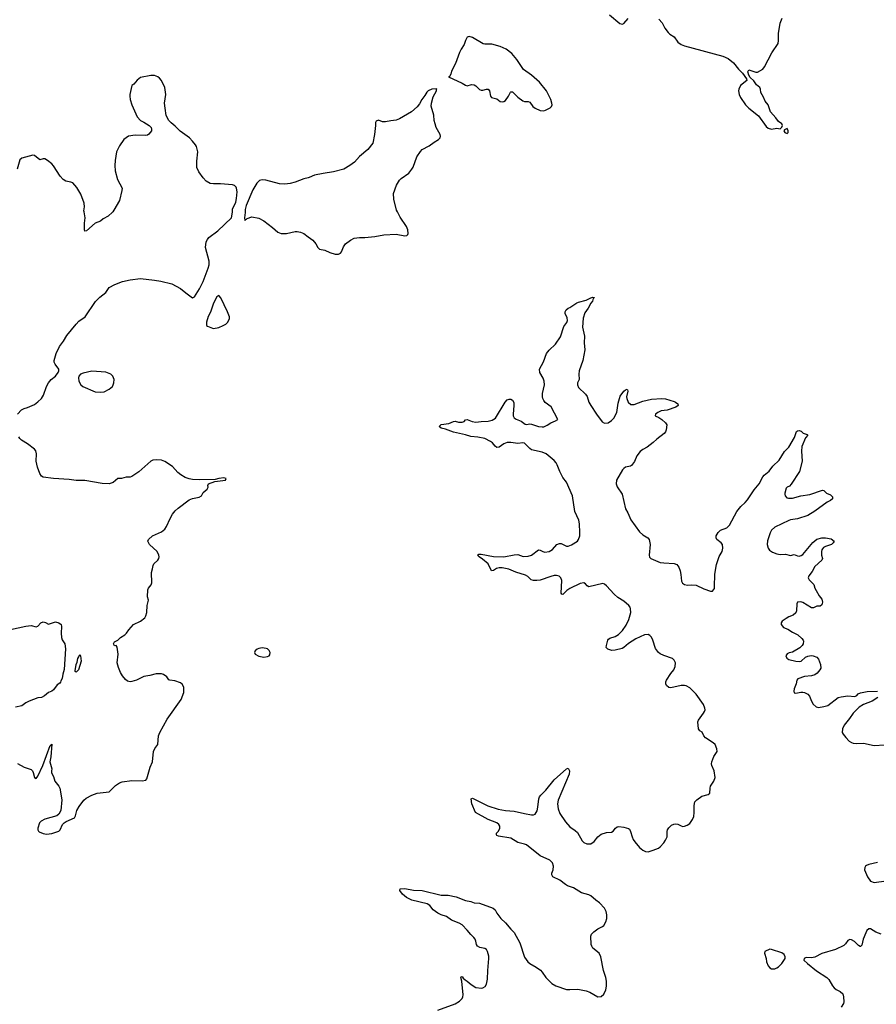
# Model space of a CAD drawing. Header units: inches. Extents: x 1678753 to 1858649, y 384643 to 522370.
# Tile 58 of 91: x 1766680 to 1776536, y 450882 to 462209. Entities that reach past the tile are written whole.
import ezdxf

# ---------------------------------------------------------------- set-up
doc = ezdxf.new("R2010")
doc.units = ezdxf.units.IN
doc.header["$MEASUREMENT"] = 0
for name, color, linetype in [('B7465', 7, 'Continuous'), ('B7466', 7, 'Continuous'), ('B7475', 7, 'Continuous'), ('B7476', 7, 'Continuous')]:
    doc.layers.add(name, color=color, linetype=linetype)

msp = doc.modelspace()

# ---------------------------------------------------------------- linework, layer by layer
at = {"layer": 'B7465', "color": 6, "elevation": 400}
for points in [[(1766654, 457670), (1766699, 457721), (1766730, 457737), (1766770, 457746), (1766850, 457783), (1766890, 457812), (1766930, 457852), (1766952, 457888), (1766987, 457990), (1767011, 458030), (1767042, 458070), (1767093, 458110), (1767124, 458150), (1767132, 458168), (1767131, 458190), (1767088, 458248), (1767078, 458270), (1767075, 458290), (1767098, 458370), (1767139, 458450), (1767185, 458510), (1767224, 458576), (1767330, 458708), (1767361, 458739), (1767433, 458790), (1767552, 458968), (1767602, 459018), (1767670, 459070), (1767710, 459130), (1767776, 459164), (1767864, 459196), (1767950, 459217), (1768070, 459230), (1768230, 459213), (1768302, 459202), (1768430, 459170), (1768530, 459118), (1768590, 459066), (1768670, 459010), (1768690, 459020), (1768750, 459113), (1768790, 459199), (1768850, 459350), (1768860, 459390), (1768859, 459430), (1768817, 459590), (1768826, 459654), (1768839, 459681), (1768856, 459704), (1768960, 459780), (1769117, 459930), (1769125, 459970), (1769128, 460000)], [(1767752, 460000), (1767746, 459994), (1767696, 459950), (1767642, 459918), (1767610, 459892), (1767550, 459867), (1767450, 459780), (1767430, 459777), (1767426, 459790), (1767427, 459870), (1767435, 459930), (1767420, 460000)], [(1769275, 460000), (1769275, 459990), (1769266, 459930), (1769270, 459898), (1769273, 459907), (1769290, 459913), (1769298, 459922), (1769350, 459940), (1769430, 459924), (1769490, 459894), (1769590, 459820), (1769650, 459764), (1769689, 459749), (1769750, 459749), (1769850, 459772), (1769872, 459772), (1769910, 459765), (1769950, 459749), (1770000, 459712)], [(1766654, 453654), (1766732, 453612), (1766810, 453582), (1766827, 453567), (1766836, 453550), (1766851, 453491), (1766870, 453479), (1766890, 453508), (1766945, 453630), (1767030, 453861), (1767039, 453861), (1767050, 453874), (1767037, 453730), (1767026, 453670), (1767051, 453590), (1767044, 453570), (1767044, 453544), (1767070, 453502), (1767083, 453450), (1767130, 453391), (1767140, 453370), (1767165, 453235), (1767153, 453110), (1767130, 453070), (1767108, 453052), (1766970, 453011), (1766926, 452990), (1766907, 452970), (1766890, 452910), (1766889, 452890), (1766895, 452875), (1766905, 452865), (1766950, 452847), (1766990, 452840), (1767050, 452848), (1767130, 452874), (1767146, 452890), (1767171, 452949), (1767190, 452970), (1767213, 452987), (1767311, 453029), (1767322, 453050), (1767338, 453110), (1767364, 453156), (1767416, 453230), (1767445, 453255), (1767510, 453288), (1767570, 453311), (1767710, 453328), (1767730, 453344), (1767750, 453370), (1767781, 453399), (1767830, 453429), (1767860, 453440), (1767970, 453457), (1768090, 453452), (1768130, 453462), (1768144, 453476), (1768181, 453610), (1768207, 453673), (1768219, 453790), (1768236, 453824), (1768271, 453870), (1768278, 453970), (1768291, 454009), (1768377, 454163), (1768537, 454390), (1768567, 454470), (1768569, 454529), (1768550, 454565), (1768530, 454582), (1768465, 454605), (1768406, 454610), (1768395, 454615), (1768374, 454650), (1768336, 454676), (1768310, 454684), (1768250, 454685), (1768176, 454664), (1768110, 454653), (1768023, 454610), (1767970, 454595), (1767950, 454593), (1767921, 454601), (1767899, 454619), (1767862, 454662), (1767839, 454699), (1767816, 454756), (1767803, 454810), (1767813, 454910), (1767802, 454990), (1767790, 455008), (1767770, 455006), (1767758, 455030), (1767770, 455052), (1767809, 455071), (1767840, 455100), (1767890, 455131), (1767909, 455151), (1767934, 455190), (1767989, 455250), (1768070, 455288), (1768118, 455330), (1768132, 455350), (1768143, 455390), (1768147, 455470), (1768161, 455530), (1768149, 455570), (1768154, 455650), (1768161, 455670), (1768192, 455708), (1768201, 455730), (1768195, 455850), (1768209, 455891), (1768214, 455930), (1768223, 455950), (1768268, 455992), (1768281, 456010), (1768285, 456030), (1768281, 456050), (1768260, 456090), (1768175, 456170), (1768156, 456210), (1768162, 456230), (1768208, 456270), (1768310, 456319), (1768350, 456349), (1768370, 456378), (1768411, 456469), (1768439, 456521), (1768470, 456559), (1768504, 456590), (1768630, 456685), (1768670, 456702), (1768743, 456717), (1768770, 456730), (1768792, 456768), (1768837, 456810), (1768849, 456830), (1768843, 456850), (1768854, 456870), (1768924, 456896), (1769049, 456911), (1769057, 456930), (1769030, 456937), (1768972, 456930), (1768930, 456918), (1768750, 456916), (1768670, 456921), (1768630, 456929), (1768584, 456944), (1768533, 456973), (1768501, 457001), (1768438, 457070), (1768350, 457125), (1768310, 457142), (1768250, 457147), (1768210, 457140), (1768190, 457130), (1768052, 457008), (1767970, 456955), (1767950, 456946), (1767906, 456946), (1767850, 456930), (1767810, 456931), (1767755, 456885), (1767710, 456869), (1767630, 456873), (1767430, 456908), (1767330, 456908), (1767250, 456920), (1767070, 456932), (1766950, 456946), (1766930, 456958), (1766910, 456987), (1766883, 457063), (1766871, 457130), (1766873, 457213), (1766865, 457250), (1766849, 457270), (1766771, 457330), (1766699, 457370), (1766681, 457390), (1766671, 457410)], [(1766573, 455193), (1766750, 455234), (1766810, 455239), (1766870, 455225), (1766890, 455234), (1766923, 455270), (1766950, 455281), (1766976, 455276), (1767010, 455256), (1767090, 455284), (1767131, 455271), (1767156, 455250), (1767160, 455230), (1767157, 455150), (1767162, 455102), (1767170, 455075), (1767199, 455030), (1767205, 454970), (1767193, 454733), (1767178, 454682), (1767170, 454629), (1767155, 454605), (1767150, 454589), (1767142, 454578), (1767110, 454557), (1767070, 454501), (1767050, 454485), (1767010, 454469), (1766965, 454430), (1766930, 454413), (1766890, 454406), (1766790, 454369), (1766750, 454349), (1766703, 454317), (1766630, 454299)]]:
    msp.add_lwpolyline(points, dxfattribs=at)
for points in [[(1768970, 459035), (1768950, 459022), (1768910, 458947), (1768875, 458845), (1768850, 458793), (1768830, 458730), (1768828, 458708), (1768830, 458691), (1768842, 458682), (1768899, 458659), (1768910, 458656), (1768970, 458668), (1769022, 458690), (1769052, 458708), (1769073, 458730), (1769092, 458770), (1769092, 458790), (1769070, 458849), (1768994, 459010)], [(1767510, 458166), (1767410, 458144), (1767378, 458130), (1767359, 458110), (1767355, 458090), (1767360, 458050), (1767382, 458010), (1767408, 457988), (1767550, 457929), (1767610, 457924), (1767650, 457929), (1767710, 457957), (1767746, 457990), (1767756, 458010), (1767763, 458030), (1767765, 458070), (1767750, 458109), (1767730, 458130), (1767670, 458153)], [(1767330, 454704), (1767319, 454710), (1767317, 454717), (1767328, 454790), (1767340, 454820), (1767350, 454861), (1767362, 454878), (1767370, 454906), (1767381, 454890), (1767388, 454830), (1767355, 454730)], [(1769470, 454983), (1769430, 454975), (1769412, 454968), (1769391, 454950), (1769382, 454930), (1769391, 454910), (1769430, 454887), (1769490, 454876), (1769530, 454882), (1769549, 454890), (1769558, 454902), (1769561, 454930), (1769550, 454953), (1769530, 454970), (1769515, 454975)]]:
    msp.add_lwpolyline(points, close=True, dxfattribs=at)
at = {"layer": 'B7466', "color": 6, "elevation": 400}
for points in [[(1769128, 460000), (1769130, 460030), (1769165, 460110), (1769173, 460150), (1769181, 460230), (1769176, 460270), (1769170, 460284), (1769150, 460302), (1769128, 460308), (1768990, 460322), (1768910, 460320), (1768870, 460325), (1768827, 460350), (1768789, 460389), (1768740, 460460), (1768719, 460510), (1768718, 460582), (1768729, 460690), (1768713, 460750), (1768703, 460770), (1768670, 460813), (1768633, 460850), (1768526, 460926), (1768470, 460985), (1768421, 461021), (1768397, 461050), (1768367, 461107), (1768352, 461192), (1768346, 461250), (1768361, 461350), (1768349, 461430), (1768311, 461510), (1768290, 461538), (1768270, 461553), (1768230, 461566), (1768190, 461565), (1768070, 461542), (1768030, 461514), (1767992, 461468), (1767971, 461450), (1767947, 461350), (1767947, 461330), (1767951, 461290), (1767971, 461230), (1768030, 461091), (1768071, 461050), (1768110, 461030), (1768171, 460990), (1768191, 460970), (1768197, 460950), (1768196, 460930), (1768167, 460893), (1768150, 460882), (1768130, 460876), (1768010, 460879), (1767930, 460869), (1767879, 460830), (1767830, 460759), (1767793, 460690), (1767777, 460590), (1767773, 460530), (1767780, 460470), (1767807, 460370), (1767857, 460270), (1767856, 460244), (1767829, 460130), (1767764, 460016), (1767752, 460000)], [(1767420, 460000), (1767418, 460010), (1767424, 460056), (1767420, 460100), (1767382, 460202), (1767339, 460279), (1767290, 460331), (1767270, 460340), (1767210, 460352), (1767181, 460370), (1767146, 460410), (1767068, 460528), (1767050, 460550), (1767001, 460590), (1766970, 460607), (1766950, 460607), (1766910, 460595), (1766850, 460647), (1766830, 460650), (1766706, 460614), (1766683, 460597), (1766652, 460488)], [(1770000, 460389), (1769950, 460378), (1769850, 460339), (1769790, 460324), (1769730, 460318), (1769670, 460320), (1769510, 460362), (1769470, 460368), (1769440, 460360), (1769408, 460330), (1769363, 460250), (1769284, 460070), (1769274, 460026), (1769275, 460000)]]:
    msp.add_lwpolyline(points, dxfattribs=at)
at = {"layer": 'B7475', "color": 6}
for points, elevation in [([(1770000, 459712), (1770053, 459673), (1770087, 459630), (1770110, 459590), (1770130, 459570), (1770190, 459557), (1770250, 459530), (1770310, 459512), (1770348, 459512), (1770370, 459522), (1770383, 459537), (1770404, 459596), (1770428, 459632), (1770486, 459674), (1770530, 459694), (1770590, 459705), (1770650, 459704), (1770765, 459715), (1770870, 459734), (1771010, 459740), (1771110, 459723), (1771133, 459727), (1771144, 459736), (1771149, 459751), (1771144, 459790), (1771130, 459830), (1771059, 459939), (1771025, 460000)], 400), ([(1771490, 450814), (1771690, 450887), (1771741, 450919), (1771772, 450948), (1771780, 450970), (1771782, 450990), (1771768, 451148), (1771754, 451190), (1771760, 451200), (1771770, 451203), (1771782, 451182), (1771804, 451164), (1771830, 451150), (1771875, 451110), (1771930, 451074), (1771992, 451068), (1772010, 451070), (1772034, 451086), (1772050, 451114), (1772063, 451170), (1772065, 451270), (1772078, 451410), (1772077, 451437), (1772064, 451490), (1772050, 451512), (1772030, 451525), (1771976, 451536), (1771949, 451550), (1771935, 451570), (1771930, 451610), (1771922, 451630), (1771907, 451650), (1771870, 451684), (1771830, 451734), (1771770, 451795), (1771735, 451815), (1771650, 451850), (1771590, 451894), (1771530, 451911), (1771490, 451930), (1771437, 451970), (1771398, 452018), (1771370, 452040), (1771190, 452082), (1771132, 452110), (1771084, 452150), (1771055, 452190), (1771058, 452210), (1771110, 452213), (1771210, 452194), (1771310, 452191), (1771530, 452136), (1771610, 452136), (1771700, 452120), (1771810, 452077), (1771870, 452066), (1771910, 452050), (1771970, 452044), (1772128, 451989), (1772149, 451969), (1772171, 451930), (1772217, 451870), (1772270, 451821), (1772330, 451747), (1772370, 451709), (1772433, 451590), (1772490, 451426), (1772526, 451370), (1772550, 451350), (1772623, 451310), (1772674, 451274), (1772693, 451253), (1772734, 451190), (1772802, 451122), (1772850, 451094), (1772970, 451054), (1773010, 451051), (1773103, 451057), (1773199, 451039), (1773241, 451021), (1773330, 450970), (1773370, 450971), (1773400, 451000), (1773422, 451050), (1773431, 451090), (1773430, 451150), (1773422, 451190), (1773397, 451270), (1773367, 451430), (1773348, 451470), (1773276, 451530), (1773262, 451550), (1773256, 451570), (1773252, 451668), (1773260, 451690), (1773285, 451715), (1773330, 451749), (1773384, 451776), (1773399, 451790), (1773425, 451830), (1773436, 451870), (1773435, 451910), (1773428, 451950), (1773410, 451990), (1773350, 452050), (1773310, 452079), (1773250, 452132), (1773230, 452142), (1773144, 452164), (1773050, 452221), (1772984, 452244), (1772959, 452259), (1772895, 452310), (1772816, 452350), (1772802, 452370), (1772802, 452390), (1772818, 452430), (1772822, 452470), (1772810, 452510), (1772781, 452541), (1772670, 452589), (1772510, 452716), (1772490, 452726), (1772410, 452744), (1772330, 452794), (1772190, 452817), (1772170, 452825), (1772165, 452830), (1772166, 452850), (1772190, 452874), (1772205, 452910), (1772204, 452930), (1772194, 452950), (1772170, 452970), (1772069, 453009), (1771926, 453090), (1771884, 453190), (1771875, 453245), (1771890, 453252), (1772066, 453166), (1772187, 453127), (1772270, 453112), (1772370, 453105), (1772490, 453077), (1772570, 453061), (1772590, 453061), (1772610, 453070), (1772632, 453108), (1772642, 453150), (1772653, 453247), (1772662, 453270), (1772676, 453290), (1772734, 453346), (1772830, 453464), (1772970, 453591), (1772990, 453598), (1773004, 453570), (1773001, 453530), (1772875, 453230), (1772868, 453190), (1772875, 453130), (1772896, 453076), (1772960, 452980), (1773010, 452924), (1773070, 452882), (1773097, 452857), (1773150, 452761), (1773170, 452745), (1773205, 452730), (1773230, 452727), (1773250, 452730), (1773290, 452754), (1773332, 452808), (1773370, 452840), (1773430, 452860), (1773490, 452861), (1773510, 452874), (1773534, 452910), (1773556, 452924), (1773574, 452926), (1773630, 452921), (1773684, 452904), (1773696, 452896), (1773709, 452870), (1773726, 452810), (1773740, 452780), (1773757, 452750), (1773810, 452687), (1773850, 452654), (1773882, 452642), (1773910, 452637), (1773970, 452655), (1774030, 452680), (1774050, 452695), (1774090, 452739), (1774112, 452770), (1774128, 452810), (1774129, 452870), (1774134, 452890), (1774147, 452913), (1774178, 452942), (1774206, 452954), (1774230, 452958), (1774253, 452953), (1774290, 452934), (1774310, 452929), (1774330, 452930), (1774358, 452942), (1774390, 452964), (1774422, 453010), (1774436, 453044), (1774442, 453090), (1774439, 453170), (1774449, 453211), (1774470, 453236), (1774530, 453275), (1774603, 453297), (1774619, 453310), (1774624, 453370), (1774630, 453390), (1774667, 453450), (1774680, 453490), (1774671, 453570), (1774645, 453630), (1774641, 453650), (1774643, 453670), (1774666, 453734), (1774703, 453790), (1774702, 453822), (1774680, 453870), (1774657, 453890), (1774569, 453949), (1774553, 453970), (1774534, 454014), (1774507, 454030), (1774490, 454050), (1774484, 454130), (1774489, 454150), (1774549, 454230), (1774561, 454250), (1774565, 454270), (1774563, 454290), (1774546, 454330), (1774465, 454450), (1774390, 454523), (1774350, 454547), (1774330, 454551), (1774290, 454551), (1774170, 454521), (1774147, 454527), (1774121, 454550), (1774113, 454570), (1774114, 454590), (1774122, 454610), (1774170, 454687), (1774205, 454730), (1774223, 454770), (1774226, 454810), (1774210, 454842), (1774190, 454859), (1774090, 454895), (1774050, 454914), (1774029, 454929), (1773995, 454975), (1773965, 455070), (1773950, 455104), (1773930, 455125), (1773910, 455135), (1773870, 455134), (1773770, 455087), (1773686, 455034), (1773630, 454985), (1773610, 454974), (1773530, 454957), (1773494, 454954), (1773448, 454968), (1773428, 454988), (1773430, 455010), (1773447, 455070), (1773456, 455084), (1773470, 455094), (1773530, 455112), (1773570, 455137), (1773616, 455184), (1773658, 455242), (1773689, 455310), (1773711, 455390), (1773709, 455430), (1773703, 455450), (1773689, 455470), (1773630, 455518), (1773561, 455561), (1773519, 455599), (1773430, 455697), (1773410, 455715), (1773390, 455722), (1773230, 455683), (1773210, 455697), (1773190, 455720), (1773170, 455730), (1773130, 455724), (1773010, 455667), (1772977, 455643), (1772930, 455598), (1772919, 455599), (1772910, 455610), (1772918, 455758), (1772908, 455788), (1772887, 455807), (1772856, 455816), (1772830, 455815), (1772790, 455805), (1772670, 455763), (1772630, 455756), (1772590, 455756), (1772565, 455765), (1772525, 455805), (1772500, 455820), (1772390, 455853), (1772307, 455887), (1772230, 455903), (1772197, 455903), (1772166, 455894), (1772130, 455872), (1772110, 455869), (1772069, 455949), (1772004, 456004), (1771965, 456030), (1771949, 456050), (1771961, 456059), (1771990, 456062), (1772130, 456035), (1772250, 456030), (1772370, 456054), (1772410, 456056), (1772474, 456034), (1772530, 456036), (1772570, 456050), (1772650, 456109), (1772670, 456108), (1772699, 456090), (1772723, 456083), (1772770, 456091), (1772810, 456113), (1772862, 456170), (1772890, 456184), (1772910, 456182), (1772970, 456153), (1772990, 456151), (1773030, 456166), (1773096, 456210), (1773110, 456230), (1773123, 456270), (1773126, 456310), (1773122, 456410), (1773113, 456450), (1773069, 456550), (1773041, 456730), (1772972, 456890), (1772930, 456942), (1772893, 457010), (1772865, 457090), (1772852, 457112), (1772830, 457137), (1772736, 457216), (1772692, 457232), (1772570, 457262), (1772550, 457276), (1772490, 457338), (1772470, 457343), (1772410, 457335), (1772330, 457346), (1772290, 457344), (1772250, 457329), (1772197, 457290), (1772170, 457288), (1772150, 457302), (1772120, 457340), (1772098, 457358), (1772031, 457391), (1771950, 457408), (1771870, 457414), (1771810, 457435), (1771670, 457464), (1771580, 457500), (1771529, 457510), (1771508, 457530), (1771530, 457551), (1771617, 457563), (1771670, 457587), (1771690, 457590), (1771730, 457579), (1771770, 457579), (1771792, 457588), (1771810, 457607), (1771829, 457611), (1771885, 457585), (1771930, 457579), (1771990, 457588), (1772070, 457592), (1772117, 457603), (1772154, 457626), (1772266, 457810), (1772290, 457834), (1772310, 457842), (1772330, 457843), (1772350, 457832), (1772364, 457804), (1772366, 457770), (1772357, 457670), (1772359, 457650), (1772370, 457630), (1772393, 457613), (1772450, 457590), (1772496, 457556), (1772510, 457552), (1772550, 457560), (1772570, 457557), (1772650, 457529), (1772690, 457525), (1772710, 457527), (1772750, 457545), (1772790, 457573), (1772846, 457594), (1772870, 457610), (1772796, 457756), (1772727, 457807), (1772710, 457828), (1772700, 457850), (1772694, 457870), (1772694, 457910), (1772717, 458010), (1772715, 458050), (1772704, 458084), (1772666, 458150), (1772662, 458190), (1772706, 458274), (1772740, 458370), (1772770, 458407), (1772843, 458477), (1772901, 458559), (1772942, 458678), (1772974, 458726), (1772982, 458750), (1772979, 458779), (1772957, 458830), (1772956, 458850), (1772966, 458870), (1772990, 458890), (1773010, 458899), (1773089, 458950), (1773110, 458960), (1773196, 458984), (1773250, 459011), (1773276, 459016), (1773290, 459014), (1773291, 459011), (1773280, 459000), (1773270, 458970), (1773250, 458949), (1773219, 458890), (1773183, 458837), (1773163, 458777), (1773156, 458670), (1773179, 458570), (1773173, 458490), (1773182, 458410), (1773161, 458290), (1773118, 458170), (1773112, 458130), (1773118, 458070), (1773099, 458030), (1773096, 458010), (1773110, 457979), (1773190, 457900), (1773210, 457873), (1773230, 457810), (1773250, 457771), (1773316, 457670), (1773382, 457582), (1773410, 457567), (1773450, 457573), (1773490, 457598), (1773516, 457624), (1773550, 457690), (1773564, 457796), (1773590, 457879), (1773630, 457935), (1773650, 457952), (1773670, 457957), (1773675, 457950), (1773676, 457936), (1773663, 457870), (1773665, 457850), (1773680, 457810), (1773710, 457784), (1773750, 457782), (1773850, 457820), (1773950, 457845), (1774070, 457853), (1774110, 457848), (1774210, 457816), (1774227, 457810), (1774253, 457790), (1774255, 457770), (1774231, 457750), (1774130, 457717), (1774061, 457710), (1774021, 457690), (1773996, 457670), (1773992, 457650), (1774034, 457634), (1774070, 457610), (1774110, 457571), (1774124, 457550), (1774117, 457490), (1774111, 457469), (1774096, 457450), (1774010, 457384), (1773970, 457344), (1773898, 457290), (1773850, 457264), (1773820, 457240), (1773780, 457190), (1773754, 457126), (1773718, 457082), (1773706, 457074), (1773650, 457060), (1773630, 457047), (1773616, 457030), (1773546, 456910), (1773542, 456870), (1773556, 456836), (1773612, 456752), (1773650, 456581), (1773676, 456536), (1773710, 456454), (1773810, 456317), (1773850, 456282), (1773908, 456250), (1773923, 456230), (1773933, 456170), (1773924, 456050), (1773927, 456027), (1773943, 456010), (1774050, 455966), (1774090, 455959), (1774210, 455954), (1774240, 455940), (1774264, 455910), (1774280, 455870), (1774288, 455828), (1774294, 455750), (1774307, 455727), (1774330, 455710), (1774365, 455705), (1774411, 455709), (1774462, 455702), (1774550, 455660), (1774630, 455633), (1774650, 455636), (1774664, 455650), (1774673, 455667), (1774676, 455684), (1774678, 455830), (1774697, 455943), (1774728, 456032), (1774761, 456090), (1774772, 456130), (1774766, 456170), (1774750, 456190), (1774701, 456230), (1774694, 456250), (1774695, 456270), (1774716, 456310), (1774745, 456335), (1774817, 456363), (1774847, 456393), (1774930, 456551), (1774978, 456610), (1775027, 456653), (1775055, 456685), (1775130, 456802), (1775189, 456870), (1775230, 456950), (1775244, 456970), (1775304, 457016), (1775347, 457073), (1775418, 457142), (1775479, 457241), (1775530, 457293), (1775596, 457404), (1775619, 457470), (1775630, 457479), (1775650, 457482), (1775670, 457474), (1775694, 457454), (1775739, 457439), (1775747, 457430), (1775722, 457398), (1775680, 457300), (1775675, 457245), (1775681, 457130), (1775652, 457010), (1775555, 456865), (1775536, 456844), (1775509, 456831), (1775500, 456820), (1775483, 456763), (1775482, 456750), (1775487, 456730), (1775506, 456710), (1775524, 456704), (1775570, 456705), (1775667, 456733), (1775772, 456748), (1775917, 456797), (1775933, 456793), (1775964, 456764), (1776010, 456743), (1776030, 456721), (1776033, 456710), (1776030, 456697), (1776010, 456679), (1775970, 456660), (1775830, 456556), (1775750, 456507), (1775630, 456466), (1775550, 456455), (1775530, 456448), (1775368, 456370), (1775330, 456335), (1775314, 456306), (1775285, 456215), (1775279, 456170), (1775290, 456131), (1775307, 456107), (1775343, 456083), (1775390, 456063), (1775430, 456056), (1775490, 456059), (1775550, 456047), (1775590, 456055), (1775630, 456041), (1775650, 456039), (1775670, 456044), (1775690, 456058), (1775805, 456195), (1775850, 456233), (1775910, 456250), (1775950, 456250), (1776015, 456235), (1776051, 456210), (1776041, 456190), (1776021, 456170), (1775950, 456148), (1775930, 456137), (1775917, 456123), (1775909, 456110), (1775906, 456090), (1775907, 456050), (1775916, 456010), (1775909, 455990), (1775830, 455920), (1775799, 455861), (1775758, 455810), (1775753, 455790), (1775764, 455764), (1775819, 455710), (1775830, 455670), (1775843, 455643), (1775880, 455580), (1775910, 455541), (1775918, 455510), (1775910, 455479), (1775890, 455464), (1775850, 455462), (1775815, 455445), (1775790, 455444), (1775690, 455504), (1775668, 455512), (1775631, 455509), (1775623, 455490), (1775619, 455410), (1775610, 455385), (1775580, 455360), (1775530, 455341), (1775498, 455322), (1775454, 455290), (1775440, 455270), (1775442, 455250), (1775470, 455218), (1775517, 455197), (1775570, 455162), (1775633, 455133), (1775679, 455090), (1775695, 455070), (1775698, 455058), (1775693, 455030), (1775682, 455010), (1775657, 454983), (1775570, 454934), (1775534, 454926), (1775510, 454915), (1775496, 454890), (1775506, 454866), (1775529, 454849), (1775610, 454828), (1775650, 454825), (1775670, 454831), (1775723, 454877), (1775750, 454889), (1775786, 454894), (1775810, 454892), (1775850, 454874), (1775870, 454852), (1775894, 454790), (1775896, 454750), (1775887, 454730), (1775854, 454690), (1775830, 454673), (1775790, 454660), (1775710, 454655), (1775634, 454626), (1775623, 454610), (1775615, 454570), (1775590, 454510), (1775586, 454486), (1775590, 454467), (1775610, 454462), (1775666, 454474), (1775690, 454473), (1775710, 454470), (1775748, 454450), (1775768, 454428), (1775789, 454370), (1775810, 454336), (1775843, 454303), (1775870, 454295), (1775933, 454307), (1775979, 454321), (1776099, 454410), (1776130, 454420), (1776210, 454429), (1776290, 454423), (1776310, 454434), (1776327, 454453), (1776355, 454465), (1776430, 454480), (1776550, 454486)], 300), ([(1776555, 454410), (1776490, 454371), (1776388, 454332), (1776340, 454300), (1776268, 454230), (1776229, 454170), (1776165, 454095), (1776146, 454050), (1776145, 454010), (1776154, 453990), (1776185, 453950), (1776224, 453910), (1776250, 453894), (1776270, 453888), (1776310, 453884), (1776390, 453886), (1776510, 453860), (1776630, 453867)], 300), ([(1776550, 452515), (1776450, 452491), (1776422, 452478), (1776411, 452470), (1776404, 452456), (1776400, 452430), (1776433, 452350), (1776470, 452300), (1776510, 452282), (1776650, 452301)], 300), ([(1776590, 451689), (1776530, 451711), (1776470, 451752), (1776450, 451752), (1776428, 451732), (1776414, 451706), (1776384, 451630), (1776370, 451564), (1776353, 451547), (1776350, 451546), (1776330, 451560), (1776285, 451605), (1776250, 451625), (1776230, 451629), (1776210, 451617), (1776181, 451579), (1776161, 451559), (1776068, 451512), (1775910, 451467), (1775830, 451425), (1775790, 451418), (1775730, 451421), (1775705, 451410), (1775701, 451390), (1775743, 451350), (1775847, 451266), (1775968, 451190), (1775988, 451168), (1776030, 451096), (1776050, 451070), (1776074, 451054), (1776122, 451030), (1776150, 451003), (1776159, 450970), (1776162, 450910), (1776157, 450890), (1776132, 450850)], 300)]:
    msp.add_lwpolyline(points, dxfattribs=dict(at, elevation=elevation))
at = {"layer": 'B7475', "color": 6, "elevation": 300}
msp.add_lwpolyline([(1775310, 451515), (1775252, 451490), (1775251, 451469), (1775267, 451410), (1775271, 451370), (1775290, 451325), (1775310, 451301), (1775330, 451291), (1775368, 451292), (1775390, 451302), (1775410, 451312), (1775450, 451352), (1775488, 451410), (1775489, 451430), (1775477, 451457), (1775450, 451475), (1775330, 451514)], close=True, dxfattribs=at)
at = {"layer": 'B7476', "color": 6, "elevation": 400}
for points in [[(1773466, 462266), (1773585, 462165), (1773610, 462157), (1773630, 462166), (1773679, 462221)], [(1774034, 462214), (1774071, 462171), (1774104, 462110), (1774141, 462061), (1774161, 462041), (1774209, 462010), (1774252, 461950), (1774290, 461923), (1774330, 461907), (1774770, 461788), (1774830, 461763), (1774892, 461712), (1774950, 461638), (1774995, 461595), (1775041, 461530), (1775045, 461510), (1774973, 461450), (1774954, 461410), (1774950, 461390), (1774958, 461350), (1774974, 461314), (1775030, 461230), (1775070, 461190), (1775182, 461102), (1775270, 460979), (1775290, 460960), (1775330, 460951), (1775390, 460961), (1775430, 460954), (1775450, 460974), (1775458, 460990), (1775448, 461010), (1775410, 461039), (1775381, 461081), (1775319, 461150), (1775290, 461230), (1775258, 461270), (1775237, 461317), (1775206, 461370), (1775202, 461410), (1775194, 461430), (1775158, 461458), (1775125, 461505), (1775083, 461543), (1775069, 461569), (1775058, 461610), (1775070, 461631), (1775150, 461607), (1775170, 461606), (1775230, 461641), (1775250, 461667), (1775332, 461828), (1775405, 461935), (1775412, 461968), (1775410, 462050), (1775428, 462170), (1775453, 462227)], [(1771025, 460000), (1771016, 460016), (1770983, 460143), (1770982, 460210), (1771016, 460304), (1771050, 460361), (1771070, 460382), (1771156, 460444), (1771193, 460490), (1771206, 460514), (1771249, 460631), (1771290, 460693), (1771310, 460715), (1771390, 460756), (1771450, 460800), (1771500, 460830), (1771519, 460850), (1771521, 460870), (1771516, 460890), (1771473, 460970), (1771459, 461010), (1771450, 461050), (1771445, 461110), (1771415, 461215), (1771418, 461250), (1771439, 461321), (1771476, 461390), (1771474, 461406), (1771478, 461410), (1771474, 461414), (1771422, 461410), (1771379, 461390), (1771364, 461376), (1771343, 461337), (1771308, 461290), (1771280, 461240), (1771252, 461208), (1771188, 461150), (1771050, 461067), (1771010, 461052), (1770950, 461047), (1770890, 461034), (1770853, 461033), (1770810, 461054), (1770780, 461040), (1770772, 461028), (1770775, 460990), (1770764, 460890), (1770742, 460790), (1770684, 460716), (1770590, 460634), (1770531, 460570), (1770479, 460530), (1770410, 460490), (1770290, 460459), (1770170, 460441), (1770070, 460419), (1770010, 460392), (1770000, 460389)]]:
    msp.add_lwpolyline(points, dxfattribs=at)
for points in [[(1771850, 462014), (1771830, 462007), (1771809, 461971), (1771795, 461925), (1771760, 461870), (1771741, 461830), (1771695, 461705), (1771650, 461615), (1771639, 461581), (1771625, 461555), (1771614, 461550), (1771770, 461478), (1771810, 461455), (1771830, 461449), (1771878, 461462), (1771910, 461459), (1771930, 461447), (1771970, 461405), (1771990, 461398), (1772010, 461398), (1772050, 461409), (1772070, 461408), (1772084, 461390), (1772098, 461330), (1772110, 461312), (1772170, 461298), (1772210, 461269), (1772230, 461264), (1772252, 461268), (1772270, 461280), (1772304, 461330), (1772326, 461374), (1772330, 461379), (1772350, 461378), (1772410, 461317), (1772470, 461274), (1772490, 461268), (1772530, 461268), (1772550, 461261), (1772583, 461210), (1772610, 461190), (1772670, 461165), (1772710, 461161), (1772730, 461167), (1772784, 461196), (1772799, 461210), (1772805, 461230), (1772804, 461250), (1772792, 461290), (1772743, 461390), (1772659, 461490), (1772570, 461569), (1772477, 461637), (1772400, 461750), (1772341, 461821), (1772277, 461870), (1772210, 461901), (1772113, 461927), (1772030, 461928), (1772012, 461932), (1771890, 462004)], [(1775510, 460958), (1775480, 460940), (1775472, 460930), (1775485, 460910), (1775510, 460898), (1775522, 460910), (1775522, 460930)]]:
    msp.add_lwpolyline(points, close=True, dxfattribs=at)

doc.saveas('drawing.dxf')
